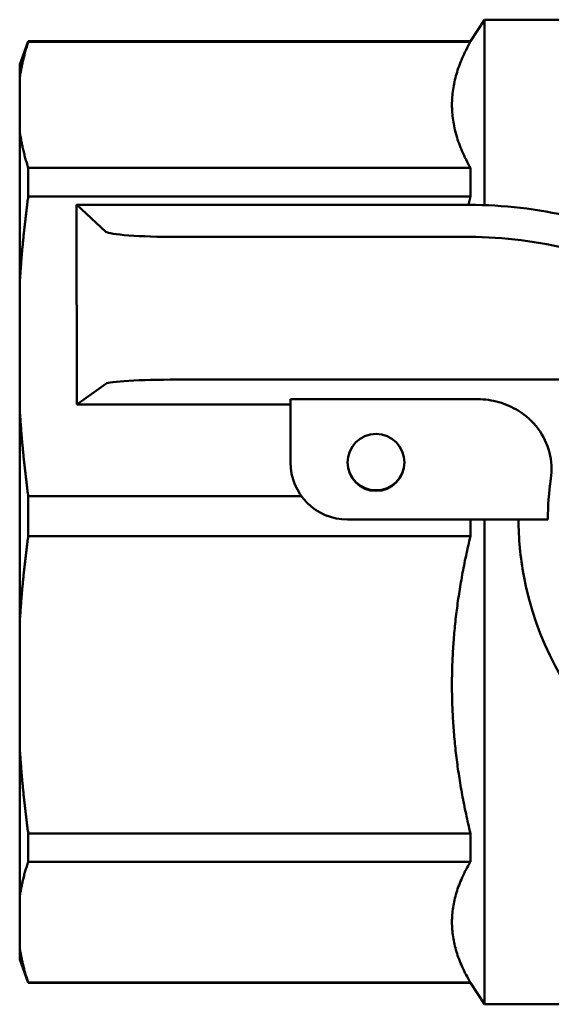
# Model space of a CAD drawing. Header units: millimetres. Extents: x 49 to 192, y 96 to 231.
# Tile 1 of 24: x 49 to 68, y 98 to 132. Entities that reach past the tile are written whole.
import ezdxf

# ---------------------------------------------------------------- set-up
doc = ezdxf.new("R2010")
doc.units = ezdxf.units.MM
doc.layers.add('Видимый контур (ГОСТ)', color=7, linetype='Continuous', lineweight=50)

msp = doc.modelspace()

# ---------------------------------------------------------------- linework, layer by layer
at = {"layer": 'Видимый контур (ГОСТ)'}
for p, q in [((65.306, 131.453), (65.793, 132.203)), ((65.793, 132.203), (65.793, 125.705)), ((72.301, 132.203), (65.793, 132.203)), ((49.493, 130.628), (49.793, 131.453)), ((49.793, 131.431), (49.793, 131.453)), ((65.306, 131.453), (49.793, 131.453)), ((65.306, 131.453), (65.306, 131.431)), ((65.306, 131.431), (49.793, 131.431)), ((49.493, 130.628), (49.493, 130.135)), ((49.493, 128.305), (49.493, 130.135)), ((49.493, 128.305), (49.493, 122.929)), ((49.793, 126.003), (49.793, 127.009)), ((65.306, 127.009), (49.793, 127.009)), ((65.306, 127.009), (65.306, 126.003)), ((65.306, 126.003), (49.793, 126.003)), ((65.26, 125.715), (51.492, 125.714)), ((51.492, 125.714), (51.493, 125.714)), ((51.492, 125.714), (51.493, 118.715)), ((51.493, 125.714), (52.518, 124.774)), ((65.26, 125.714), (51.493, 125.714)), ((55.008, 124.591), (65.26, 124.592)), ((49.493, 118.588), (49.493, 122.929)), ((52.518, 119.449), (51.493, 118.715)), ((69.332, 119.592), (55.008, 119.592)), ((51.493, 118.715), (58.993, 118.715)), ((58.993, 118.903), (65.559, 118.903)), ((58.993, 116.688), (58.993, 118.903)), ((49.493, 118.588), (49.493, 111.05)), ((49.793, 114.102), (49.793, 115.513)), ((59.375, 115.513), (49.793, 115.513)), ((68.022, 114.689), (60.993, 114.689)), ((65.306, 114.689), (65.306, 114.102)), ((65.793, 114.689), (65.793, 97.703)), ((65.306, 114.102), (49.793, 114.102)), ((49.493, 106.741), (49.493, 111.05)), ((49.493, 106.741), (49.493, 101.458)), ((49.793, 102.7), (49.793, 103.688)), ((65.306, 103.688), (49.793, 103.688)), ((65.306, 103.688), (65.306, 102.7)), ((65.306, 102.7), (49.793, 102.7)), ((49.493, 99.704), (49.493, 101.458)), ((49.493, 99.704), (49.493, 99.277)), ((49.493, 99.277), (49.793, 98.453)), ((49.793, 98.453), (49.793, 98.462)), ((65.306, 98.462), (49.793, 98.462)), ((65.306, 98.453), (49.793, 98.453)), ((65.306, 98.462), (65.306, 98.453)), ((65.306, 98.453), (65.793, 97.703)), ((70.949, 97.703), (65.793, 97.703))]:
    msp.add_line(p, q, dxfattribs=at)
for centre, major_axis, ratio, start_param, end_param in [((65.261, 110.198), (-15.517, 0), 0.999961, 4.248089, 4.712413), ((65.261, 110.198), (-15.517, 0), 0.999961, 4.247829, 4.712413), ((55.008, 124.792), (-2.5, 0), 0.080263, 0.087266, 1.570796), ((65.261, 110.075), (14.517, 0), 0.999961, 1.067225, 1.570796), ((55.008, 119.435), (2.5, 0), 0.06264, 1.570797, 3.054326), ((60.993, 116.689), (-2, 0), 0.999961, 0, 1.570796), ((61.993, 116.715), (1, 0), 0.999961, 3.154773, 6.270005), ((77.993, 114.689), (-9.971, 0), 0.999961, 6.139532, 6.283185), ((77.993, 114.715), (-11, 0), 0.999961, 0.00242, 0.182856), ((77.993, 114.715), (-11, 0), 0.999961, 0.182856, 1.387986)]:
    msp.add_ellipse(centre, major_axis=major_axis, ratio=ratio, start_param=start_param, end_param=end_param, dxfattribs=at)
msp.add_ellipse((61.993, 116.689), major_axis=(-1, 0), ratio=0.999961, dxfattribs=at)
for points, weights in [([(49.793, 131.431), (49.581, 130.766), (49.493, 130.135)], [1, 1.0053534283, 1]), ([(65.306, 127.009), (64.046, 129.22), (65.306, 131.431)], [1.0234375, 1.08946572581, 1.0234375]), ([(49.493, 128.305), (49.581, 127.674), (49.793, 127.009)], [1, 1.0053534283, 1]), ([(49.793, 126.003), (49.581, 124.426), (49.493, 122.929)], [1, 1.0053534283, 1]), ([(65.238, 125.715), (65.271, 125.858), (65.306, 126.003)], [1.02677826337, 1.02515242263, 1.0234375]), ([(49.493, 118.588), (49.581, 117.09), (49.793, 115.513)], [1, 1.00535342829, 1]), ([(49.793, 114.102), (49.581, 112.537), (49.493, 111.05)], [1, 1.0053534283, 1]), ([(65.306, 103.688), (64.046, 108.895), (65.306, 114.102)], [1.0234375, 1.08946572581, 1.0234375]), ([(49.493, 106.741), (49.581, 105.254), (49.793, 103.688)], [1, 1.0053534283, 1]), ([(49.793, 102.7), (49.581, 102.063), (49.493, 101.458)], [1, 1.0053534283, 1]), ([(65.306, 98.462), (64.046, 100.581), (65.306, 102.7)], [1.0234375, 1.08946572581, 1.0234375]), ([(49.493, 99.704), (49.581, 99.099), (49.793, 98.462)], [1, 1.0053534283, 1])]:
    msp.add_rational_spline(points, weights, degree=2, dxfattribs=at)
msp.add_open_spline([(68.125, 116.116), (68.169, 116.424), (68.153, 116.737), (68, 117.337), (67.866, 117.617), (67.494, 118.121), (67.256, 118.337), (66.772, 118.635), (66.543, 118.735), (66.061, 118.869), (65.81, 118.903), (65.559, 118.903)], degree=3, knots=[0, 0, 0, 0, 0.0934584, 0.0934584, 0.1857892, 0.1857892, 0.2814632, 0.2814632, 0.355999, 0.355999, 0.4313472, 0.4313472, 0.4313472, 0.4313472], dxfattribs=at)

doc.saveas('drawing.dxf')
